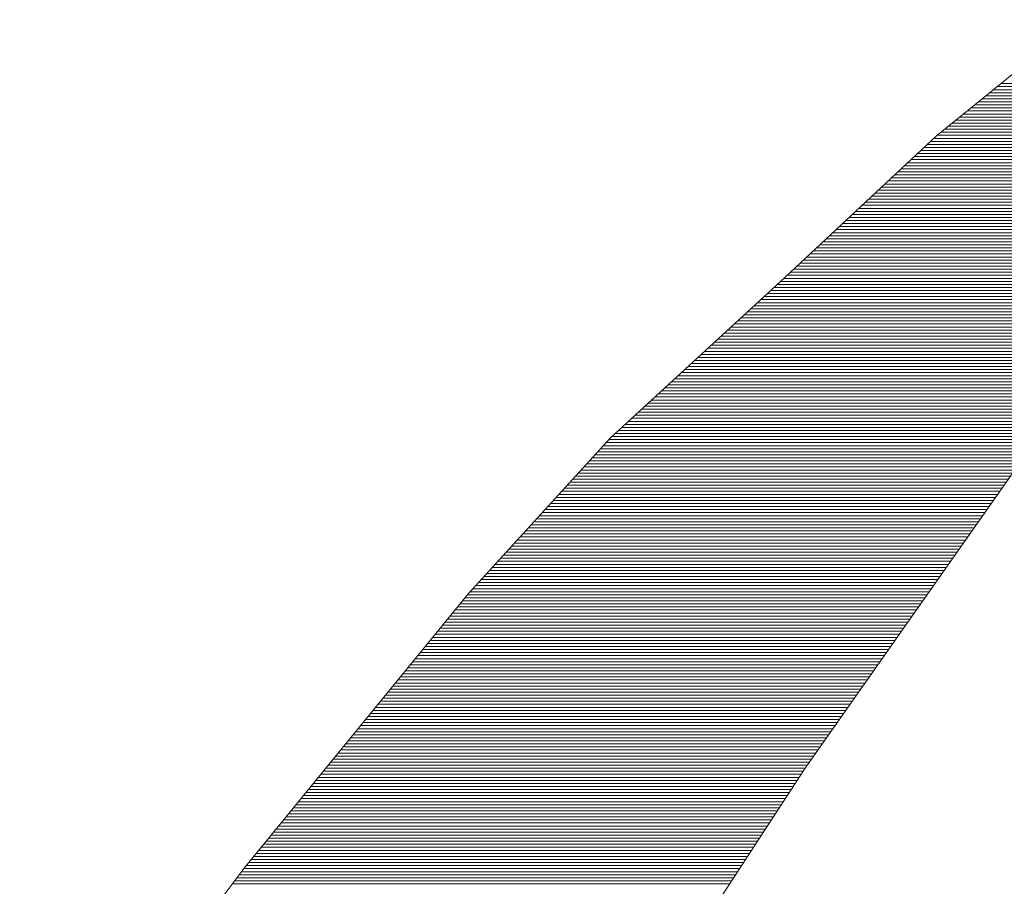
# Paper-space layout 'A3_1_100' of a CAD drawing. Extents: x -5 to 415, y -5 to 292.
# Tile 7 of 26: x 328.31 to 330.86, y 74.55 to 76.79. Entities that reach past the tile are written whole.
import ezdxf
from ezdxf.enums import TextEntityAlignment as Align

# ---------------------------------------------------------------- set-up
doc = ezdxf.new("R2010")
doc.units = 0
doc.layers.get('0').update_dxf_attribs({"lineweight": 0})
doc.layers.add('B_TXT_PLK_BLR', color=7, linetype='Continuous', lineweight=0)
doc.layers.add('B_TXT_PLK_GRD', color=7, linetype='Continuous', lineweight=0)
doc.styles.add('Arial', font='arial.ttf')

# ---------------------------------------------------------------- blocks, each defined once
blk = doc.blocks.new('LOGO_MAINOVA_S')
at = {"color": 170, "linetype": 'Continuous'}
for p, q in [((5.5231, 9.7472), (5.0303, 9.3467)), ((5.2389, 9.5165), (6.493, 9.5165)), ((5.2526, 9.527), (6.5025, 9.527)), ((5.1875, 9.4746), (6.4511, 9.4746)), ((5.2001, 9.4851), (6.4616, 9.4851)), ((5.2138, 9.4956), (6.4721, 9.4956)), ((5.2263, 9.506), (6.4826, 9.506)), ((5.1488, 9.4431), (6.4196, 9.4431)), ((5.1613, 9.4536), (6.4301, 9.4536)), ((5.175, 9.4641), (6.4406, 9.4641)), ((5.11, 9.4117), (6.3882, 9.4117)), ((5.1236, 9.4222), (6.3987, 9.4222)), ((5.1362, 9.4326), (6.4092, 9.4326)), ((5.0712, 9.3802), (6.3567, 9.3802)), ((5.0848, 9.3907), (6.3672, 9.3907)), ((5.0974, 9.4012), (6.3777, 9.4012)), ((5.0303, 9.3467), (4.4913, 8.8444)), ((5.0324, 9.3488), (6.3263, 9.3488)), ((5.046, 9.3592), (6.3368, 9.3592)), ((5.0586, 9.3697), (6.3473, 9.3697)), ((4.9873, 9.3068), (6.2844, 9.3068)), ((4.9988, 9.3173), (6.2949, 9.3173)), ((5.0103, 9.3278), (6.3053, 9.3278)), ((5.0208, 9.3383), (6.3158, 9.3383)), ((4.9537, 9.2754), (6.2529, 9.2754)), ((4.9652, 9.2858), (6.2634, 9.2858)), ((4.9757, 9.2963), (6.2739, 9.2963)), ((4.9202, 9.2439), (6.2215, 9.2439)), ((4.9317, 9.2544), (6.2319, 9.2544)), ((4.9422, 9.2649), (6.2424, 9.2649)), ((4.8866, 9.2124), (6.191, 9.2124)), ((4.8971, 9.2229), (6.2015, 9.2229)), ((4.9086, 9.2334), (6.211, 9.2334)), ((4.8415, 9.1705), (6.1491, 9.1705)), ((4.852, 9.181), (6.1596, 9.181)), ((4.8635, 9.1915), (6.1701, 9.1915)), ((4.8751, 9.202), (6.1806, 9.202)), ((4.808, 9.139), (6.1176, 9.139)), ((4.8184, 9.1495), (6.1281, 9.1495)), ((4.83, 9.16), (6.1386, 9.16)), ((4.7734, 9.1076), (6.0862, 9.1076)), ((4.7849, 9.1181), (6.0967, 9.1181)), ((4.7964, 9.1286), (6.1072, 9.1286)), ((4.7398, 9.0761), (6.0558, 9.0761)), ((4.7513, 9.0866), (6.0663, 9.0866)), ((4.7629, 9.0971), (6.0757, 9.0971)), ((4.6947, 9.0342), (6.0138, 9.0342)), ((4.7062, 9.0447), (6.0243, 9.0447)), ((4.7178, 9.0552), (6.0348, 9.0552)), ((4.7283, 9.0656), (6.0453, 9.0656)), ((4.6612, 9.0027), (5.9845, 9.0027)), ((4.6727, 9.0132), (5.9929, 9.0132)), ((4.6832, 9.0237), (6.0033, 9.0237)), ((4.6276, 8.9713), (5.9583, 8.9713)), ((4.6391, 8.9818), (5.9666, 8.9818)), ((4.6496, 8.9922), (5.9761, 8.9922)), ((4.5941, 8.9398), (5.931, 8.9398)), ((4.6045, 8.9503), (5.9404, 8.9503)), ((4.6161, 8.9608), (5.9488, 8.9608)), ((4.549, 8.8979), (5.8953, 8.8979)), ((4.5594, 8.9084), (5.9048, 8.9084)), ((4.571, 8.9188), (5.9132, 8.9188)), ((4.5825, 8.9293), (5.9226, 8.9293)), ((4.5154, 8.8664), (5.8691, 8.8664)), ((4.5259, 8.8769), (5.8775, 8.8769)), ((4.5374, 8.8874), (5.887, 8.8874)), ((4.4913, 8.8444), (3.9062, 8.3065)), ((4.4808, 8.835), (5.8419, 8.835)), ((4.4923, 8.8454), (5.8513, 8.8454)), ((4.5039, 8.8559), (5.8597, 8.8559)), ((4.4472, 8.8035), (5.8157, 8.8035)), ((4.4577, 8.814), (5.824, 8.814)), ((4.4693, 8.8245), (5.8335, 8.8245)), ((4.4011, 8.7615), (5.78, 8.7615)), ((4.4126, 8.772), (5.7894, 8.772)), ((4.4242, 8.7825), (5.7978, 8.7825)), ((4.4357, 8.793), (5.8062, 8.793)), ((4.3665, 8.7301), (5.7538, 8.7301)), ((4.378, 8.7406), (5.7622, 8.7406)), ((4.3896, 8.7511), (5.7716, 8.7511)), ((4.333, 8.6986), (5.7265, 8.6986)), ((4.3445, 8.7091), (5.736, 8.7091)), ((4.356, 8.7196), (5.7443, 8.7196)), ((4.2983, 8.6672), (5.7003, 8.6672)), ((4.3099, 8.6777), (5.7087, 8.6777)), ((4.3214, 8.6881), (5.7181, 8.6881)), ((4.2648, 8.6357), (5.673, 8.6357)), ((4.2753, 8.6462), (5.6825, 8.6462)), ((4.2868, 8.6567), (5.6909, 8.6567)), ((4.2187, 8.5938), (5.6374, 8.5938)), ((4.2302, 8.6043), (5.6468, 8.6043)), ((4.2417, 8.6147), (5.6552, 8.6147)), ((4.2533, 8.6252), (5.6647, 8.6252)), ((4.1841, 8.5623), (5.6112, 8.5623)), ((4.1956, 8.5728), (5.6196, 8.5728)), ((4.2071, 8.5833), (5.629, 8.5833)), ((4.1505, 8.5309), (5.585, 8.5309)), ((4.162, 8.5413), (5.5934, 8.5413)), ((4.1736, 8.5518), (5.6028, 8.5518)), ((4.1159, 8.4994), (5.5577, 8.4994)), ((4.1274, 8.5099), (5.5671, 8.5099)), ((4.139, 8.5204), (5.5755, 8.5204)), ((4.0708, 8.4575), (5.522, 8.4575)), ((4.0823, 8.4679), (5.5315, 8.4679)), ((4.0928, 8.4784), (5.5399, 8.4784)), ((4.1044, 8.4889), (5.5493, 8.4889)), ((4.0362, 8.426), (5.4958, 8.426)), ((4.0477, 8.4365), (5.5042, 8.4365)), ((4.0593, 8.447), (5.5137, 8.447)), ((4.0016, 8.3945), (5.4686, 8.3945)), ((4.0131, 8.405), (5.478, 8.405)), ((4.0247, 8.4155), (5.4864, 8.4155)), ((3.968, 8.3631), (5.4424, 8.3631)), ((3.9796, 8.3736), (5.4507, 8.3736)), ((3.9901, 8.3841), (5.4602, 8.3841)), ((3.9219, 8.3211), (5.4067, 8.3211)), ((3.9334, 8.3316), (5.4161, 8.3316)), ((3.945, 8.3421), (5.4245, 8.3421)), ((3.9565, 8.3526), (5.434, 8.3526)), ((3.9062, 8.3065), (3.4165, 7.7696)), ((3.8905, 8.2897), (5.3805, 8.2897)), ((3.9009, 8.3002), (5.3889, 8.3002)), ((3.9104, 8.3107), (5.3983, 8.3107)), ((3.8621, 8.2582), (5.3532, 8.2582)), ((3.8716, 8.2687), (5.3627, 8.2687)), ((3.881, 8.2792), (5.3711, 8.2792)), ((3.8338, 8.2268), (5.327, 8.2268)), ((3.8433, 8.2373), (5.3354, 8.2373)), ((3.8527, 8.2477), (5.3448, 8.2477)), ((3.795, 8.1848), (5.2945, 8.1848)), ((3.8045, 8.1953), (5.3018, 8.1953)), ((3.8139, 8.2058), (5.3092, 8.2058)), ((3.8244, 8.2163), (5.3176, 8.2163)), ((4.5773, 7.1677), (5.3081, 8.2048)), ((3.7667, 8.1534), (5.2714, 8.1534)), ((3.7762, 8.1639), (5.2798, 8.1639)), ((3.7856, 8.1743), (5.2872, 8.1743)), ((3.7374, 8.1219), (5.2494, 8.1219)), ((3.7478, 8.1324), (5.2568, 8.1324)), ((3.7573, 8.1429), (5.2641, 8.1429)), ((3.709, 8.0905), (5.2274, 8.0905)), ((3.7185, 8.1009), (5.2347, 8.1009)), ((3.7279, 8.1114), (5.2421, 8.1114)), ((3.6713, 8.0485), (5.198, 8.0485)), ((3.6807, 8.059), (5.2054, 8.059)), ((3.6902, 8.0695), (5.2127, 8.0695)), ((3.6996, 8.08), (5.2201, 8.08)), ((3.6419, 8.0171), (5.176, 8.0171)), ((3.6514, 8.0275), (5.1834, 8.0275)), ((3.6619, 8.038), (5.1907, 8.038)), ((3.6136, 7.9856), (5.154, 7.9856)), ((3.6231, 7.9961), (5.1613, 7.9961)), ((3.6325, 8.0066), (5.1687, 8.0066)), ((3.5853, 7.9541), (5.132, 7.9541)), ((3.5947, 7.9646), (5.1393, 7.9646)), ((3.6042, 7.9751), (5.1467, 7.9751)), ((3.556, 7.9227), (5.1089, 7.9227)), ((3.5654, 7.9332), (5.1162, 7.9332)), ((3.5748, 7.9437), (5.1246, 7.9437)), ((3.5182, 7.8807), (5.0795, 7.8807)), ((3.5276, 7.8912), (5.0869, 7.8912)), ((3.5371, 7.9017), (5.0942, 7.9017)), ((3.5465, 7.9122), (5.1016, 7.9122)), ((3.4888, 7.8493), (5.0575, 7.8493)), ((3.4983, 7.8598), (5.0649, 7.8598)), ((3.5088, 7.8703), (5.0722, 7.8703)), ((3.4605, 7.8178), (5.0355, 7.8178)), ((3.47, 7.8283), (5.0428, 7.8283)), ((3.4794, 7.8388), (5.0502, 7.8388)), ((3.4322, 7.7864), (5.0135, 7.7864)), ((3.4417, 7.7969), (5.0208, 7.7969)), ((3.4511, 7.8073), (5.0282, 7.8073)), ((3.4165, 7.7696), (2.6426, 6.8238)), ((3.3955, 7.7444), (4.9841, 7.7444)), ((3.405, 7.7549), (4.9915, 7.7549)), ((3.4133, 7.7654), (4.9988, 7.7654)), ((3.4217, 7.7759), (5.0061, 7.7759)), ((3.3704, 7.713), (4.9611, 7.713)), ((3.3787, 7.7235), (4.9694, 7.7235)), ((3.3871, 7.7339), (4.9768, 7.7339)), ((3.3441, 7.6815), (4.939, 7.6815)), ((3.3525, 7.692), (4.9464, 7.692)), ((3.362, 7.7025), (4.9537, 7.7025)), ((3.319, 7.65), (4.917, 7.65)), ((3.3274, 7.6605), (4.9244, 7.6605)), ((3.3357, 7.671), (4.9317, 7.671)), ((3.2844, 7.6081), (4.8877, 7.6081)), ((3.2928, 7.6186), (4.895, 7.6186)), ((3.3011, 7.6291), (4.9023, 7.6291)), ((3.3106, 7.6396), (4.9097, 7.6396)), ((3.2582, 7.5766), (4.8656, 7.5766)), ((3.2676, 7.5871), (4.873, 7.5871)), ((3.276, 7.5976), (4.8803, 7.5976)), ((3.233, 7.5452), (4.8436, 7.5452)), ((3.2414, 7.5557), (4.851, 7.5557)), ((3.2498, 7.5662), (4.8583, 7.5662)), ((3.2068, 7.5137), (4.8216, 7.5137)), ((3.2162, 7.5242), (4.8289, 7.5242)), ((3.2246, 7.5347), (4.8363, 7.5347)), ((3.1732, 7.4718), (4.7912, 7.4718)), ((3.1816, 7.4823), (4.7985, 7.4823)), ((3.19, 7.4928), (4.8059, 7.4928)), ((3.1984, 7.5032), (4.8143, 7.5032)), ((3.147, 7.4403), (4.7692, 7.4403)), ((3.1554, 7.4508), (4.7765, 7.4508)), ((3.1638, 7.4613), (4.7838, 7.4613)), ((3.1218, 7.4089), (4.7471, 7.4089)), ((3.1302, 7.4194), (4.7545, 7.4194)), ((3.1386, 7.4298), (4.7618, 7.4298)), ((3.0956, 7.3774), (4.7251, 7.3774)), ((3.104, 7.3879), (4.7325, 7.3879)), ((3.1124, 7.3984), (4.7398, 7.3984)), ((3.061, 7.3355), (4.6958, 7.3355)), ((3.0694, 7.346), (4.7031, 7.346)), ((3.0788, 7.3564), (4.7104, 7.3564)), ((3.0872, 7.3669), (4.7178, 7.3669)), ((3.0359, 7.304), (4.6737, 7.304)), ((3.0442, 7.3145), (4.6811, 7.3145)), ((3.0526, 7.325), (4.6884, 7.325)), ((3.0096, 7.2726), (4.6507, 7.2726)), ((3.018, 7.283), (4.6591, 7.283)), ((3.0275, 7.2935), (4.6664, 7.2935)), ((2.9845, 7.2411), (4.6287, 7.2411)), ((2.9929, 7.2516), (4.636, 7.2516)), ((3.0013, 7.2621), (4.6433, 7.2621)), ((2.9583, 7.2096), (4.6066, 7.2096)), ((2.9666, 7.2201), (4.614, 7.2201)), ((2.975, 7.2306), (4.6213, 7.2306)), ((2.9237, 7.1677), (4.5773, 7.1677)), ((2.9331, 7.1782), (4.5846, 7.1782)), ((2.9415, 7.1887), (4.592, 7.1887)), ((2.9499, 7.1992), (4.5993, 7.1992)), ((3.9324, 6.1789), (4.5773, 7.1677)), ((2.8985, 7.1362), (4.5563, 7.1362)), ((2.9069, 7.1467), (4.5636, 7.1467)), ((2.9153, 7.1572), (4.5699, 7.1572)), ((2.8723, 7.1048), (4.5364, 7.1048)), ((2.8807, 7.1153), (4.5427, 7.1153)), ((2.8901, 7.1258), (4.55, 7.1258)), ((2.8471, 7.0733), (4.5154, 7.0733)), ((2.8555, 7.0838), (4.5227, 7.0838)), ((2.8639, 7.0943), (4.529, 7.0943)), ((2.8125, 7.0314), (4.4881, 7.0314)), ((2.8209, 7.0419), (4.4955, 7.0419)), ((2.8293, 7.0524), (4.5018, 7.0524)), ((2.8387, 7.0628), (4.5091, 7.0628)), ((2.7863, 6.9999), (4.4682, 6.9999)), ((2.7957, 7.0104), (4.4745, 7.0104)), ((2.8041, 7.0209), (4.4819, 7.0209)), ((2.7611, 6.9685), (4.4472, 6.9685)), ((2.7695, 6.979), (4.4546, 6.979)), ((2.7779, 6.9894), (4.4609, 6.9894)), ((2.7349, 6.937), (4.4273, 6.937)), ((2.7443, 6.9475), (4.4336, 6.9475)), ((2.7527, 6.958), (4.441, 6.958)), ((2.7014, 6.8951), (4.399, 6.8951)), ((2.7097, 6.9056), (4.4064, 6.9056)), ((2.7181, 6.916), (4.4126, 6.916)), ((2.7265, 6.9265), (4.42, 6.9265)), ((2.6751, 6.8636), (4.3791, 6.8636)), ((2.6835, 6.8741), (4.3854, 6.8741)), ((2.6919, 6.8846), (4.3927, 6.8846)), ((2.65, 6.8322), (4.3581, 6.8322)), ((2.6584, 6.8426), (4.3655, 6.8426)), ((2.6668, 6.8531), (4.3718, 6.8531)), ((2.6426, 6.8238), (1.8688, 5.792)), ((2.6259, 6.8007), (4.3382, 6.8007)), ((2.6332, 6.8112), (4.3445, 6.8112)), ((2.6416, 6.8217), (4.3518, 6.8217)), ((2.6017, 6.7692), (4.3172, 6.7692)), ((2.6101, 6.7797), (4.3246, 6.7797)), ((2.6175, 6.7902), (4.3309, 6.7902))]:
    blk.add_line(p, q, dxfattribs=at)
blk = doc.blocks.new('MN PLANSTEMPEL')
at = {"layer": 'B_TXT_PLK_GRD', "xscale": 1.125, "yscale": 1.125, "zscale": 1.125}
blk.add_blockref('LOGO_MAINOVA_S', (-124.4049, 104.1378), dxfattribs=at)
at = {"layer": 'B_TXT_PLK_BLR', "linetype": 'Continuous', "lineweight": 0, "style": 'Arial'}
for tag, p in [('PLANER1_001', (-133.8231, 93.3246)), ('PLANER2_001', (-133.7351, 88.5127)), ('PROJEKT1', (-133.7231, 62.8898)), ('BAUWERK1_001', (-134.2975, 48.8409)), ('PLANEBENE1_001', (-88.8749, 48.8405)), ('PHASE', (-43.6198, 48.8629)), ('PLANEBENE2_001', (-88.8749, 44.0234)), ('ZEICHNUNG', (-88.7338, 32.986)), ('FACHPLANER', (-133.6649, 32.9304)), ('PLANART', (-43.5577, 32.9413))]:
    blk.add_attdef(tag, p, '', height=3, dxfattribs=at)
for tag, p in [('FACHPLANER1', (-133.512, 82.1005)), ('FACHPLANER2', (-133.512, 77.2886)), ('PROJEKT2', (-133.512, 61.5698)), ('BAUWERK2', (-134.0745, 47.0628))]:
    blk.add_attdef(tag, text='', height=3, dxfattribs=at).set_placement(p, align=Align.TOP_LEFT)
for tag, p in [('FORMAT', (-124.2411, 23.6093)), ('MASSTAB', (-101.0902, 23.4946)), ('DATUM', (-22.1861, 23.4925)), ('ZÄHLUNG', (-11.1885, 15.0048)), ('STANDORT', (-123.7239, 14.6962)), ('GESAMTANLAGE', (-101.1791, 14.6962)), ('FELDRASTER', (-33.6885, 14.6962)), ('PLANEBENE', (-56.1885, 14.6962)), ('LPHASE', (-123.7239, 5.6962)), ('FACHPLANER', (-101.1791, 5.6962)), ('STATUS', (-33.6885, 5.6962)), ('INDEX', (-11.1885, 5.6962))]:
    blk.add_attdef(tag, text='', height=3, dxfattribs=at).set_placement(p, align=Align.MIDDLE)

psp = doc.layouts.new('A3_1_100')

# ---------------------------------------------------------------- block references
at = {"layer": 'B_TXT_PLK_BLR', "linetype": 'Continuous', "lineweight": 0, "xscale": 0.6666665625, "yscale": 0.6666665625, "zscale": 0.6666665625}
psp.add_blockref('MN PLANSTEMPEL', (409.8462, 0.0561), dxfattribs=at)

doc.saveas('drawing.dxf')
